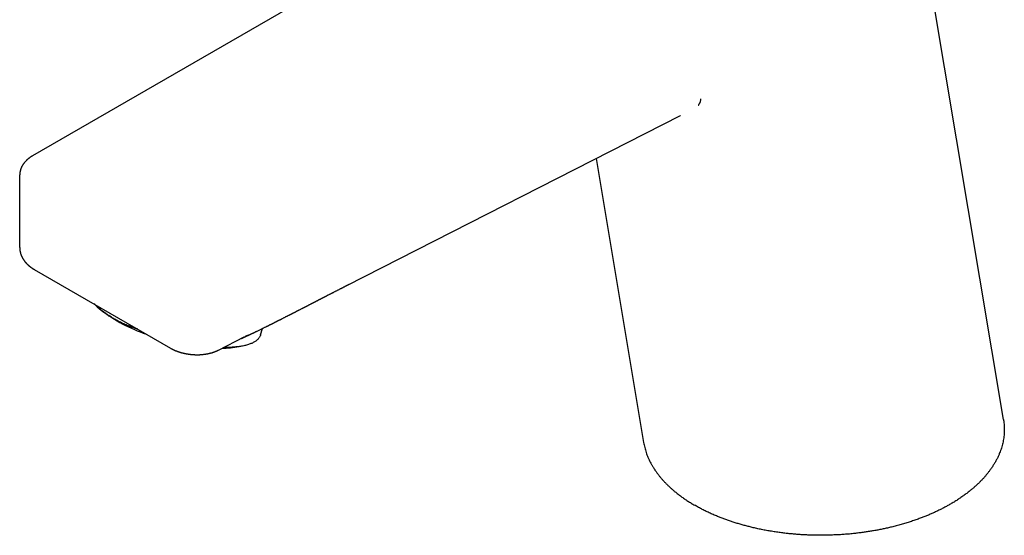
# Model space of a CAD drawing. Header units: millimetres. Extents: x 8 to 563, y 12 to 442.
# Tile 3 of 34: x 422 to 550, y 86 to 153. Entities that reach past the tile are written whole.
import ezdxf

# ---------------------------------------------------------------- set-up
doc = ezdxf.new("R2010")
doc.units = ezdxf.units.MM

msp = doc.modelspace()

# ---------------------------------------------------------------- linework, layer by layer
at = {"color": 7, "linetype": 'Continuous', "lineweight": 30}
for p, q in [((549.71, 101.22), (535.54, 185.88)), ((483.77, 169.96), (423.86, 135.37)), ((464.59, 118.57), (507.83, 140.61)), ((507.82, 140.61), (507.83, 140.61)), ((496.9, 135.04), (503.07, 98.21)), ((422.18, 132.87), (422.18, 123.54)), ((424.06, 120.66), (441.74, 110.45)), ((424.07, 120.66), (424.06, 120.66)), ((432.24, 115.8), (432.74, 115.38)), ((453.4, 112.16), (453.64, 112.99)), ((447.95, 110.2), (451.29, 111.9)), ((441.74, 110.45), (441.74, 110.45)), ((449.51, 110.5), (450.62, 110.65))]:
    msp.add_line(p, q, dxfattribs=at)
at = {"color": 7, "linetype": 'Continuous', "lineweight": 30, "flags": 128}
msp.add_lwpolyline([(453.4, 112.16), (453.38, 112.1), (453.35, 112.03), (453.32, 111.96), (453.29, 111.89), (453.25, 111.83), (453.2, 111.76), (453.16, 111.7), (453.1, 111.64), (453.05, 111.58), (452.99, 111.52), (452.92, 111.47), (452.85, 111.41), (452.78, 111.36), (452.7, 111.31), (452.62, 111.25), (452.54, 111.21), (452.45, 111.16), (452.35, 111.11), (452.26, 111.07), (452.16, 111.03), (452.05, 110.99), (451.94, 110.95), (451.83, 110.91), (451.72, 110.87), (451.6, 110.84), (451.47, 110.81), (451.35, 110.78), (451.22, 110.75), (451.08, 110.72), (450.95, 110.7), (450.8, 110.67), (450.66, 110.65), (450.51, 110.63), (450.36, 110.62), (450.21, 110.6), (450.05, 110.59), (449.89, 110.57), (449.73, 110.56), (449.56, 110.55), (449.4, 110.55), (449.22, 110.54), (449.05, 110.54), (448.87, 110.54), (448.69, 110.54), (448.63, 110.54)], dxfattribs=at)
at = {"color": 7, "linetype": 'Continuous', "lineweight": 30}
for centre, radius, start, end in [((445.04, 131.43), 20.22, 232.545, 251.4451), ((448.07, 121.48), 11.07, 271.5266, 277.4873)]:
    msp.add_arc(centre, radius, start, end, dxfattribs=at)
for points, knots in [([(510.15, 141.93), (510.17, 141.95), (510.21, 141.99), (510.26, 142.06), (510.31, 142.13), (510.35, 142.21), (510.39, 142.29), (510.42, 142.38), (510.45, 142.47), (510.47, 142.57), (510.48, 142.68), (510.49, 142.75), (510.49, 142.78)], [0, 0, 0, 0, 0.100643, 0.200849, 0.300738, 0.40042, 0.5, 0.59958, 0.699262, 0.799151, 0.899357, 1, 1, 1, 1]), ([(423.86, 135.37), (423.84, 135.36), (423.8, 135.34), (423.75, 135.31), (423.71, 135.28), (423.67, 135.26), (423.63, 135.24), (423.61, 135.22), (423.58, 135.2), (423.56, 135.19), (423.53, 135.17), (423.5, 135.14), (423.46, 135.11), (423.42, 135.09), (423.39, 135.06), (423.36, 135.04), (423.34, 135.02), (423.32, 135.01), (423.3, 134.99), (423.27, 134.97), (423.24, 134.95), (423.21, 134.92), (423.18, 134.89), (423.16, 134.87), (423.13, 134.85), (423.11, 134.83), (423.09, 134.81), (423.06, 134.79), (423.02, 134.75), (422.97, 134.69), (422.89, 134.61), (422.82, 134.53), (422.75, 134.44), (422.69, 134.36), (422.64, 134.29), (422.6, 134.23), (422.57, 134.18), (422.54, 134.14), (422.52, 134.09), (422.49, 134.05), (422.47, 134), (422.44, 133.95), (422.42, 133.91), (422.41, 133.88), (422.39, 133.84), (422.38, 133.81), (422.37, 133.78), (422.35, 133.75), (422.34, 133.72), (422.33, 133.69), (422.32, 133.67), (422.32, 133.65), (422.31, 133.63), (422.3, 133.61), (422.29, 133.58), (422.28, 133.55), (422.28, 133.52), (422.27, 133.49), (422.26, 133.47), (422.25, 133.44), (422.25, 133.4), (422.24, 133.36), (422.23, 133.32), (422.22, 133.28), (422.22, 133.25), (422.21, 133.23), (422.21, 133.19), (422.2, 133.16), (422.2, 133.13), (422.2, 133.11), (422.2, 133.09), (422.19, 133.08), (422.19, 133.07), (422.19, 133.06), (422.19, 133.04), (422.19, 133.01), (422.19, 132.97), (422.19, 132.93), (422.18, 132.89), (422.18, 132.87)], [0, 0, 0, 0, 0.019229, 0.036462, 0.051693, 0.064918, 0.077939, 0.088154, 0.095597, 0.102451, 0.109979, 0.126737, 0.14507, 0.156062, 0.167111, 0.177943, 0.187437, 0.195468, 0.203086, 0.212893, 0.224985, 0.237435, 0.249103, 0.259986, 0.270028, 0.280465, 0.28938, 0.298767, 0.309873, 0.341002, 0.376258, 0.412617, 0.445431, 0.477555, 0.50942, 0.527763, 0.547766, 0.566021, 0.582298, 0.598627, 0.616236, 0.635417, 0.648083, 0.661043, 0.672557, 0.682664, 0.69402, 0.704294, 0.715697, 0.726188, 0.73478, 0.741469, 0.747136, 0.754956, 0.764933, 0.775355, 0.784522, 0.794625, 0.802643, 0.810233, 0.824434, 0.83982, 0.856602, 0.865604, 0.874045, 0.883259, 0.893847, 0.905809, 0.91757, 0.923007, 0.927607, 0.93137, 0.934358, 0.938446, 0.944525, 0.954244, 0.96673, 0.981982, 1, 1, 1, 1]), ([(422.18, 123.54), (422.18, 123.53), (422.18, 123.5), (422.19, 123.47), (422.19, 123.44), (422.19, 123.42), (422.19, 123.39), (422.19, 123.33), (422.2, 123.23), (422.22, 123.12), (422.23, 123.01), (422.26, 122.9), (422.29, 122.77), (422.32, 122.66), (422.35, 122.57), (422.38, 122.5), (422.41, 122.43), (422.44, 122.37), (422.47, 122.3), (422.5, 122.24), (422.52, 122.19), (422.55, 122.14), (422.57, 122.1), (422.59, 122.06), (422.61, 122.03), (422.64, 121.99), (422.66, 121.95), (422.69, 121.9), (422.72, 121.86), (422.75, 121.82), (422.78, 121.78), (422.8, 121.75), (422.83, 121.71), (422.85, 121.68), (422.87, 121.65), (422.9, 121.62), (422.93, 121.59), (422.95, 121.56), (422.98, 121.53), (423, 121.5), (423.02, 121.48), (423.05, 121.44), (423.09, 121.41), (423.12, 121.37), (423.16, 121.34), (423.19, 121.31), (423.22, 121.28), (423.25, 121.25), (423.29, 121.21), (423.33, 121.18), (423.37, 121.14), (423.41, 121.1), (423.46, 121.07), (423.49, 121.04), (423.52, 121.02), (423.54, 121), (423.56, 120.98), (423.59, 120.97), (423.61, 120.95), (423.64, 120.93), (423.66, 120.91), (423.68, 120.9), (423.7, 120.89), (423.72, 120.87), (423.75, 120.85), (423.77, 120.84), (423.8, 120.82), (423.83, 120.8), (423.86, 120.78), (423.88, 120.76), (423.9, 120.75), (423.91, 120.74), (423.93, 120.73), (423.95, 120.72), (423.98, 120.7), (424.02, 120.68), (424.05, 120.66), (424.07, 120.65)], [0, 0, 0, 0, 0.01152, 0.020821, 0.027903, 0.03285, 0.037244, 0.05488, 0.086778, 0.115555, 0.144666, 0.179837, 0.21567, 0.252287, 0.272641, 0.293295, 0.314276, 0.335603, 0.356053, 0.374141, 0.391594, 0.404269, 0.417234, 0.42985, 0.441729, 0.453307, 0.466697, 0.482205, 0.497893, 0.511803, 0.524377, 0.535635, 0.546689, 0.557416, 0.568662, 0.579812, 0.591923, 0.603699, 0.614423, 0.623557, 0.632157, 0.644176, 0.658118, 0.672861, 0.687233, 0.698859, 0.710406, 0.7234, 0.737181, 0.750901, 0.767683, 0.781894, 0.798655, 0.813713, 0.821217, 0.828657, 0.836064, 0.844027, 0.852677, 0.861675, 0.86914, 0.874785, 0.881343, 0.889997, 0.898555, 0.90611, 0.914612, 0.925015, 0.935603, 0.94235, 0.948055, 0.95242, 0.956607, 0.963393, 0.972892, 0.985098, 1, 1, 1, 1]), ([(450.86, 111.68), (450.86, 111.68), (450.87, 111.68), (450.89, 111.69), (450.91, 111.7), (450.92, 111.71), (450.94, 111.71), (450.95, 111.72), (450.96, 111.72), (450.97, 111.73), (450.99, 111.74), (451, 111.74), (451.02, 111.75), (451.03, 111.76), (451.04, 111.76), (451.07, 111.77), (451.1, 111.79), (451.14, 111.81), (451.18, 111.82), (451.21, 111.84), (451.25, 111.86), (451.29, 111.88), (451.33, 111.89), (451.35, 111.91), (451.39, 111.92), (451.42, 111.94), (451.45, 111.95), (451.49, 111.97), (451.53, 111.99), (451.58, 112.01), (451.64, 112.04), (451.69, 112.06), (451.74, 112.08), (451.79, 112.11), (451.84, 112.13), (451.89, 112.15), (451.93, 112.17), (451.95, 112.18), (451.98, 112.2), (452, 112.21), (452.02, 112.21), (452.04, 112.22), (452.07, 112.24), (452.1, 112.25), (452.14, 112.27), (452.2, 112.3), (452.27, 112.33), (452.35, 112.37), (452.44, 112.41), (452.52, 112.45), (452.61, 112.49), (452.71, 112.54), (452.81, 112.59), (452.92, 112.64), (453.06, 112.71), (453.21, 112.78), (453.39, 112.87), (453.55, 112.95), (453.69, 113.02), (453.83, 113.08), (453.95, 113.15), (454.07, 113.2), (454.18, 113.26), (454.29, 113.31), (454.38, 113.36), (454.46, 113.4), (454.53, 113.43), (454.6, 113.47), (454.65, 113.49), (454.69, 113.51), (454.72, 113.53), (454.75, 113.54), (454.78, 113.56), (454.81, 113.57), (454.85, 113.59), (454.88, 113.61), (454.92, 113.63), (454.97, 113.65), (455.01, 113.67), (455.07, 113.7), (455.13, 113.73), (455.19, 113.76), (455.25, 113.79), (455.3, 113.82), (455.33, 113.84), (455.36, 113.85), (455.39, 113.86), (455.42, 113.88), (455.45, 113.89), (455.49, 113.91), (455.54, 113.94), (455.59, 113.97), (455.65, 114), (455.71, 114.03), (455.77, 114.06), (455.82, 114.08), (455.87, 114.11), (455.91, 114.13), (455.96, 114.15), (456.02, 114.18), (456.08, 114.21), (456.14, 114.24), (456.22, 114.29), (456.33, 114.34), (456.46, 114.41), (456.58, 114.47), (456.69, 114.53), (456.8, 114.58), (456.9, 114.63), (457, 114.68), (457.09, 114.73), (457.15, 114.76), (457.2, 114.78), (457.24, 114.8), (457.27, 114.82), (457.3, 114.84), (457.33, 114.85), (457.37, 114.87), (457.42, 114.9), (457.49, 114.93), (457.57, 114.97), (457.64, 115.01), (457.7, 115.04), (457.76, 115.07), (457.8, 115.09), (457.83, 115.1), (457.85, 115.12), (457.88, 115.13), (457.91, 115.15), (457.94, 115.16), (457.99, 115.19), (458.03, 115.21), (458.07, 115.23), (458.12, 115.25), (458.16, 115.28), (458.2, 115.3), (458.24, 115.32), (458.27, 115.33), (458.3, 115.35), (458.32, 115.36), (458.35, 115.37), (458.39, 115.39), (458.43, 115.41), (458.5, 115.45), (458.61, 115.51), (458.72, 115.56), (458.8, 115.6), (458.83, 115.62), (458.86, 115.63), (458.89, 115.65), (458.91, 115.66), (458.95, 115.68), (459, 115.7), (459.05, 115.73), (459.11, 115.76), (459.16, 115.79), (459.22, 115.82), (459.27, 115.84), (459.31, 115.86), (459.35, 115.89), (459.39, 115.9), (459.42, 115.92), (459.44, 115.93), (459.47, 115.95), (459.5, 115.96), (459.54, 115.98), (459.59, 116.01), (459.64, 116.03), (459.71, 116.07), (459.81, 116.12), (459.9, 116.17), (459.97, 116.2), (460.02, 116.23), (460.06, 116.25), (460.1, 116.27), (460.13, 116.29), (460.16, 116.3), (460.18, 116.31), (460.21, 116.32), (460.24, 116.34), (460.27, 116.36), (460.31, 116.38), (460.37, 116.41), (460.44, 116.44), (460.52, 116.49), (460.59, 116.52), (460.66, 116.56), (460.71, 116.58), (460.75, 116.6), (460.78, 116.62), (460.81, 116.63), (460.84, 116.65), (460.88, 116.67), (460.92, 116.69), (460.97, 116.72), (461.03, 116.75), (461.1, 116.78), (461.16, 116.81), (461.23, 116.85), (461.29, 116.88), (461.36, 116.92), (461.43, 116.95), (461.49, 116.98), (461.55, 117.02), (461.61, 117.04), (461.66, 117.07), (461.71, 117.09), (461.75, 117.12), (461.81, 117.14), (461.86, 117.17), (461.92, 117.21), (461.99, 117.24), (462.06, 117.28), (462.14, 117.32), (462.24, 117.37), (462.36, 117.43), (462.49, 117.5), (462.62, 117.56), (462.74, 117.62), (462.85, 117.68), (462.96, 117.74), (463.08, 117.8), (463.2, 117.86), (463.32, 117.92), (463.45, 117.99), (463.58, 118.05), (463.69, 118.11), (463.78, 118.16), (463.85, 118.19), (463.91, 118.23), (463.96, 118.25), (464, 118.27), (464.03, 118.28), (464.06, 118.3), (464.09, 118.32), (464.13, 118.34), (464.18, 118.36), (464.24, 118.39), (464.31, 118.43), (464.38, 118.47), (464.47, 118.51), (464.56, 118.56), (464.66, 118.61), (464.77, 118.66), (464.84, 118.7), (464.88, 118.72)], [0, 0, 0, 0, 0.001582, 0.003929, 0.006054, 0.007839, 0.009327, 0.010644, 0.011796, 0.012817, 0.014161, 0.015824, 0.017435, 0.018762, 0.019817, 0.021038, 0.02564, 0.029419, 0.032737, 0.036015, 0.039367, 0.043543, 0.046042, 0.048231, 0.050874, 0.053951, 0.056819, 0.059386, 0.062044, 0.067606, 0.072307, 0.076093, 0.079755, 0.083548, 0.087844, 0.092025, 0.09457, 0.096851, 0.098806, 0.100435, 0.101738, 0.102931, 0.105101, 0.107636, 0.110534, 0.114985, 0.12009, 0.125848, 0.13226, 0.138213, 0.144637, 0.151531, 0.158896, 0.166732, 0.175036, 0.188049, 0.200425, 0.212166, 0.22211, 0.231548, 0.240478, 0.248901, 0.256818, 0.264228, 0.270164, 0.275729, 0.280923, 0.285605, 0.289694, 0.29205, 0.294151, 0.295999, 0.297758, 0.299972, 0.302683, 0.305043, 0.307683, 0.310652, 0.313976, 0.317658, 0.321695, 0.326089, 0.330767, 0.333696, 0.336152, 0.338135, 0.339721, 0.341401, 0.343877, 0.346666, 0.34969, 0.35357, 0.357591, 0.361752, 0.36593, 0.369655, 0.372884, 0.375624, 0.378755, 0.382427, 0.386639, 0.391014, 0.395266, 0.404321, 0.412979, 0.421338, 0.429537, 0.436005, 0.442777, 0.4499, 0.457185, 0.460427, 0.463596, 0.466399, 0.468816, 0.470484, 0.472439, 0.474816, 0.477617, 0.483254, 0.48855, 0.493461, 0.497988, 0.502022, 0.504324, 0.506357, 0.50812, 0.509711, 0.511722, 0.514253, 0.517153, 0.520232, 0.523273, 0.526273, 0.529235, 0.532132, 0.534688, 0.536823, 0.538608, 0.540238, 0.542215, 0.544546, 0.547231, 0.550269, 0.560047, 0.569937, 0.572895, 0.575378, 0.577381, 0.57893, 0.580554, 0.5832, 0.586365, 0.590051, 0.594034, 0.59813, 0.602339, 0.605237, 0.608186, 0.611138, 0.613728, 0.615881, 0.617595, 0.618959, 0.621172, 0.623875, 0.627067, 0.630737, 0.634596, 0.642373, 0.650411, 0.653901, 0.657363, 0.660455, 0.663133, 0.665399, 0.667252, 0.668514, 0.670141, 0.672211, 0.674726, 0.677668, 0.680665, 0.686716, 0.692265, 0.69731, 0.701835, 0.705755, 0.708248, 0.710408, 0.71226, 0.714358, 0.716934, 0.719988, 0.723518, 0.727935, 0.732484, 0.736992, 0.741459, 0.745883, 0.750772, 0.755609, 0.760294, 0.764591, 0.768487, 0.771983, 0.775134, 0.778309, 0.782053, 0.78599, 0.790324, 0.795068, 0.800221, 0.805773, 0.811373, 0.821298, 0.830783, 0.839826, 0.848183, 0.856112, 0.863735, 0.871722, 0.880175, 0.888908, 0.897924, 0.907194, 0.916718, 0.922053, 0.92693, 0.931308, 0.935186, 0.937368, 0.939352, 0.941197, 0.9435, 0.946424, 0.949968, 0.954131, 0.958914, 0.964317, 0.97034, 0.976859, 0.983975, 0.991689, 1, 1, 1, 1]), ([(437.45, 112.93), (437.4, 112.94), (437.28, 112.98), (437.08, 113.04), (436.83, 113.13), (436.56, 113.22), (436.27, 113.34), (435.97, 113.46), (435.68, 113.59), (435.38, 113.73), (435.09, 113.87), (434.8, 114.03), (434.53, 114.18), (434.28, 114.32), (434.07, 114.46), (433.85, 114.6), (433.6, 114.76), (433.35, 114.94), (433.07, 115.14), (432.81, 115.34), (432.55, 115.55), (432.29, 115.76), (432.04, 115.98), (431.87, 116.12), (431.79, 116.19)], [0, 0, 0, 0, 0.023877, 0.061301, 0.098724, 0.148659, 0.198594, 0.248601, 0.298609, 0.349213, 0.399818, 0.450512, 0.501207, 0.540064, 0.578922, 0.617821, 0.65672, 0.709629, 0.758377, 0.807126, 0.855943, 0.904761, 0.953702, 1, 1, 1, 1]), ([(451.28, 111.89), (451.4, 111.95), (451.59, 112.05), (451.78, 112.15), (451.86, 112.19)], [0, 0, 0, 0, 0.59742, 1, 1, 1, 1]), ([(441.74, 110.45), (441.76, 110.44), (441.79, 110.42), (441.84, 110.39), (441.88, 110.37), (441.92, 110.35), (441.96, 110.33), (441.99, 110.31), (442.02, 110.3), (442.05, 110.28), (442.08, 110.27), (442.1, 110.26), (442.14, 110.24), (442.17, 110.22), (442.21, 110.21), (442.25, 110.19), (442.29, 110.17), (442.33, 110.15), (442.37, 110.14), (442.4, 110.12), (442.43, 110.11), (442.46, 110.1), (442.49, 110.09), (442.53, 110.08), (442.58, 110.06), (442.63, 110.04), (442.69, 110.01), (442.74, 110), (442.8, 109.98), (442.85, 109.96), (442.92, 109.94), (443, 109.91), (443.07, 109.89), (443.14, 109.87), (443.21, 109.85), (443.28, 109.84), (443.34, 109.82), (443.41, 109.8), (443.49, 109.78), (443.57, 109.77), (443.64, 109.75), (443.7, 109.74), (443.75, 109.73), (443.77, 109.73), (443.8, 109.72), (443.82, 109.72), (443.85, 109.71), (443.89, 109.71), (443.93, 109.7), (443.99, 109.69), (444.04, 109.68), (444.1, 109.67), (444.17, 109.66), (444.23, 109.66), (444.29, 109.65), (444.34, 109.64), (444.39, 109.64), (444.46, 109.63), (444.52, 109.63), (444.6, 109.62), (444.68, 109.61), (444.75, 109.61), (444.82, 109.61), (444.88, 109.6), (444.93, 109.6), (444.98, 109.6), (445.02, 109.6), (445.05, 109.6), (445.07, 109.6), (445.1, 109.6), (445.13, 109.6), (445.17, 109.6), (445.23, 109.6), (445.32, 109.6), (445.43, 109.6), (445.54, 109.6), (445.66, 109.61), (445.79, 109.62), (445.92, 109.63), (446.05, 109.65), (446.16, 109.66), (446.26, 109.67), (446.33, 109.69), (446.41, 109.7), (446.47, 109.71), (446.53, 109.72), (446.59, 109.73), (446.64, 109.74), (446.7, 109.76), (446.76, 109.77), (446.8, 109.78), (446.84, 109.79), (446.89, 109.8), (446.94, 109.81), (447, 109.83), (447.06, 109.85), (447.12, 109.86), (447.18, 109.88), (447.24, 109.9), (447.31, 109.92), (447.37, 109.95), (447.43, 109.97), (447.49, 109.99), (447.54, 110.01), (447.58, 110.03), (447.61, 110.04), (447.63, 110.05), (447.66, 110.06), (447.68, 110.07), (447.71, 110.08), (447.74, 110.09), (447.78, 110.11), (447.83, 110.14), (447.89, 110.16), (447.93, 110.18), (447.95, 110.2)], [0, 0, 0, 0, 0.010216, 0.019124, 0.026769, 0.033814, 0.040511, 0.046861, 0.052475, 0.057365, 0.061372, 0.066305, 0.072348, 0.079468, 0.085827, 0.092423, 0.099255, 0.106324, 0.113374, 0.119237, 0.123548, 0.127721, 0.133067, 0.139588, 0.146383, 0.157911, 0.16772, 0.176259, 0.183933, 0.193151, 0.204289, 0.217275, 0.22952, 0.24091, 0.251456, 0.261342, 0.271694, 0.282855, 0.294862, 0.307075, 0.319004, 0.330388, 0.335198, 0.339124, 0.342272, 0.345875, 0.350287, 0.355506, 0.36269, 0.37099, 0.379931, 0.388244, 0.399512, 0.409189, 0.41728, 0.424309, 0.432434, 0.441888, 0.452014, 0.463313, 0.475439, 0.487048, 0.498007, 0.505863, 0.513352, 0.520475, 0.526654, 0.531263, 0.53431, 0.537838, 0.542665, 0.548791, 0.556213, 0.571581, 0.587921, 0.605185, 0.623373, 0.642483, 0.662516, 0.682824, 0.701569, 0.715122, 0.727643, 0.739134, 0.749597, 0.758724, 0.767778, 0.777347, 0.787448, 0.796327, 0.802966, 0.808712, 0.816103, 0.825142, 0.835678, 0.845963, 0.855509, 0.864315, 0.876023, 0.886444, 0.896921, 0.907585, 0.9184, 0.929209, 0.933825, 0.938348, 0.942732, 0.946953, 0.95101, 0.955403, 0.96111, 0.968414, 0.977324, 0.987848, 1, 1, 1, 1]), ([(549.71, 101.22), (549.73, 101.14), (549.76, 100.93), (549.8, 100.59), (549.82, 100.2), (549.82, 99.83), (549.81, 99.48), (549.79, 99.15), (549.75, 98.81), (549.69, 98.48), (549.62, 98.15), (549.54, 97.83), (549.45, 97.5), (549.34, 97.18), (549.21, 96.84), (549.06, 96.48), (548.88, 96.1), (548.68, 95.73), (548.46, 95.36), (548.22, 94.99), (547.98, 94.65), (547.74, 94.32), (547.49, 94.02), (547.24, 93.72), (546.97, 93.42), (546.69, 93.13), (546.4, 92.85), (546.09, 92.57), (545.78, 92.29), (545.44, 92), (545.06, 91.7), (544.64, 91.39), (544.21, 91.09), (543.77, 90.79), (543.31, 90.5), (542.86, 90.24), (542.42, 89.99), (541.99, 89.76), (541.56, 89.54), (541.11, 89.32), (540.66, 89.11), (540.21, 88.91), (539.75, 88.72), (539.28, 88.53), (538.77, 88.34), (538.22, 88.14), (537.64, 87.95), (537.04, 87.76), (536.44, 87.58), (535.82, 87.42), (535.23, 87.27), (534.66, 87.13), (534.12, 87.01), (533.57, 86.9), (533.02, 86.8), (532.47, 86.71), (531.92, 86.62), (531.37, 86.54), (530.81, 86.47), (530.22, 86.4), (529.58, 86.34), (528.92, 86.29), (528.24, 86.25), (527.57, 86.22), (526.9, 86.2), (526.25, 86.19), (525.64, 86.19), (525.07, 86.2), (524.49, 86.22), (523.92, 86.24), (523.35, 86.28), (522.78, 86.32), (522.23, 86.37), (521.67, 86.43), (521.08, 86.49), (520.46, 86.58), (519.81, 86.68), (519.16, 86.78), (518.52, 86.9), (517.89, 87.03), (517.3, 87.17), (516.74, 87.31), (516.21, 87.44), (515.7, 87.59), (515.19, 87.74), (514.69, 87.89), (514.2, 88.06), (513.71, 88.23), (513.24, 88.4), (512.74, 88.6), (512.23, 88.81), (511.7, 89.05), (511.18, 89.29), (510.67, 89.54), (510.18, 89.81), (509.86, 89.99), (509.7, 90.08)], [0, 0, 0, 0, 0.007227, 0.018892, 0.030576, 0.042289, 0.052305, 0.062308, 0.072303, 0.082296, 0.092294, 0.102123, 0.111968, 0.121834, 0.131698, 0.143422, 0.155137, 0.16685, 0.178573, 0.190314, 0.202084, 0.212149, 0.222198, 0.232239, 0.242277, 0.252317, 0.262186, 0.27207, 0.281973, 0.291873, 0.303639, 0.315392, 0.32714, 0.338894, 0.350664, 0.362458, 0.372542, 0.382608, 0.392663, 0.402711, 0.412759, 0.422634, 0.43252, 0.442422, 0.452322, 0.464083, 0.475826, 0.487562, 0.4993, 0.511049, 0.522819, 0.532883, 0.542928, 0.552957, 0.562978, 0.572997, 0.58284, 0.592693, 0.60256, 0.612424, 0.624141, 0.635838, 0.647525, 0.659211, 0.670906, 0.682621, 0.692636, 0.70263, 0.712608, 0.722578, 0.732545, 0.742337, 0.752138, 0.761954, 0.771766, 0.78342, 0.795054, 0.80668, 0.818305, 0.829942, 0.841598, 0.851566, 0.861513, 0.871446, 0.881371, 0.891295, 0.901045, 0.910807, 0.920584, 0.93036, 0.941974, 0.953572, 0.965164, 0.976759, 0.988368, 1, 1, 1, 1]), ([(503.07, 98.21), (503.09, 98.11), (503.13, 97.9), (503.2, 97.58), (503.29, 97.25), (503.39, 96.93), (503.5, 96.61), (503.63, 96.3), (503.77, 95.99), (503.92, 95.68), (504.06, 95.43), (504.17, 95.24), (504.24, 95.1), (504.33, 94.97), (504.41, 94.84), (504.5, 94.71), (504.58, 94.58), (504.72, 94.39), (504.9, 94.14), (505.14, 93.83), (505.39, 93.53), (505.65, 93.23), (505.93, 92.94), (506.21, 92.66), (506.51, 92.38), (506.82, 92.11), (507.15, 91.82), (507.52, 91.53), (507.93, 91.22), (508.35, 90.92), (508.79, 90.63), (509.23, 90.35), (509.54, 90.17), (509.7, 90.08)], [0, 0, 0, 0, 0.033312, 0.069423, 0.105329, 0.141031, 0.176528, 0.211823, 0.246914, 0.281802, 0.316488, 0.331996, 0.347464, 0.36289, 0.378277, 0.393622, 0.408928, 0.424193, 0.460803, 0.497343, 0.533815, 0.570219, 0.606556, 0.642179, 0.677738, 0.713234, 0.748668, 0.79077, 0.832785, 0.874715, 0.91656, 0.958321, 1, 1, 1, 1])]:
    msp.add_open_spline(points, degree=3, knots=knots, dxfattribs=at)

doc.saveas('drawing.dxf')
